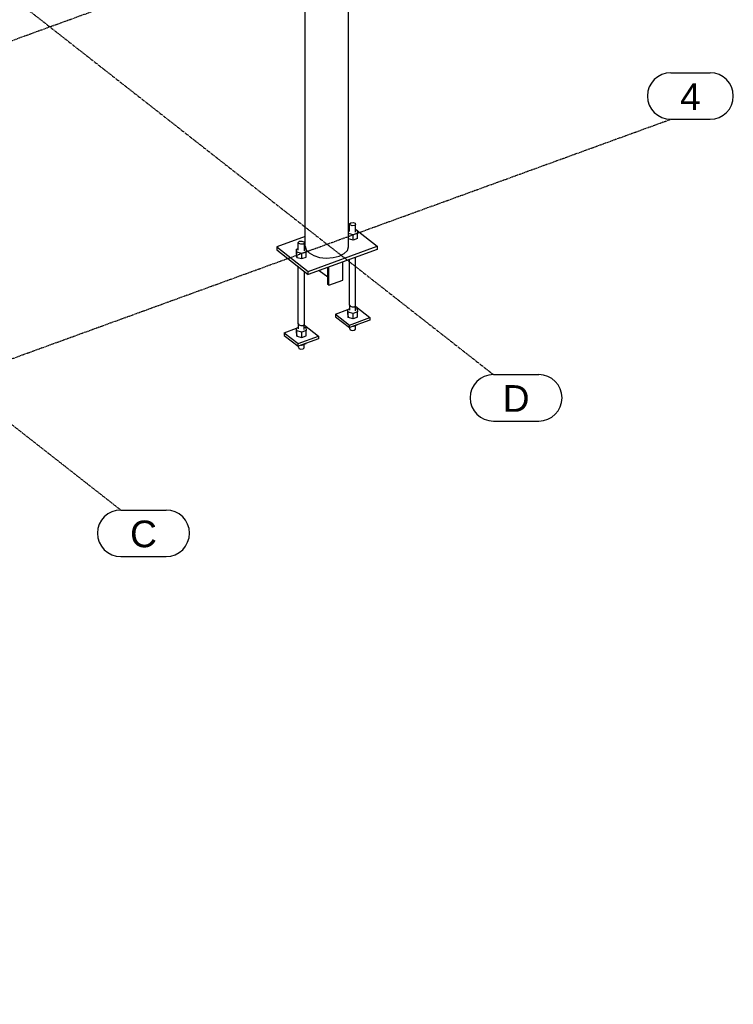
# Model space of a CAD drawing. Header units: millimetres. Extents: x 25 to 224619, y 20 to 11454.
# Tile 86 of 105: x 205079 to 207380, y 711 to 3886. Entities that reach past the tile are written whole.
import ezdxf

# ---------------------------------------------------------------- set-up
doc = ezdxf.new("R2010")
doc.units = ezdxf.units.MM
doc.linetypes.add('DXK_LINE_DOT3', pattern=[5.9187, 2.979, -0.9799, 0.9799, -0.9799])
doc.layers.add('ACIER_VISIBLE', color=7, linetype='Continuous')
doc.layers.add('MAILLAGE', color=7, linetype='Continuous')
doc.styles.add('Arial', font='arial.ttf', dxfattribs={"height": 0.2})

# ---------------------------------------------------------------- blocks, each defined once
blk = doc.blocks.new('GridLine-1649644-28267 - 28025')
at = {"layer": 'MAILLAGE', "color": 7, "linetype": 'DXK_LINE_DOT3'}
blk.add_line((198430.4, 1412.1), (206284.2, 4265.6), dxfattribs=at)
blk = doc.blocks.new('GridLine-1649644-29574 - 28025')
at = {"layer": 'MAILLAGE', "color": 7, "linetype": 'Continuous'}
for p, q in [((207178.5, 3714.8), (207305.3, 3714.8)), ((207178.5, 3564.8), (207305.3, 3564.8))]:
    blk.add_line(p, q, dxfattribs=at)
at = {"layer": 'MAILLAGE', "color": 7, "linetype": 'DXK_LINE_DOT3'}
blk.add_line((199324.7, 711.2), (207178.5, 3564.8), dxfattribs=at)
at = {"layer": 'MAILLAGE', "color": 7, "linetype": 'Continuous'}
for centre, start, end in [((207178.5, 3639.8), 90, 270), ((207305.3, 3639.8), 270, 90)]:
    blk.add_arc(centre, 75, start, end, dxfattribs=at)
at = {"layer": 'MAILLAGE', "color": 7, "linetype": 'Continuous', "style": 'Arial'}
blk.add_text('4', height=86, dxfattribs=at).set_placement((207208.5, 3594.8))
blk = doc.blocks.new('GridLine-1649644-35270 - 28025')
at = {"layer": 'MAILLAGE', "color": 7, "linetype": 'Continuous'}
for p, q in [((202031.7, 4983.6), (202178.4, 4983.6)), ((202031.7, 4833.6), (202178.4, 4833.6)), ((205404.7, 2305), (205551.4, 2305)), ((205404.7, 2155), (205551.4, 2155))]:
    blk.add_line(p, q, dxfattribs=at)
at = {"layer": 'MAILLAGE', "color": 7, "linetype": 'DXK_LINE_DOT3'}
blk.add_line((202178.4, 4833.6), (205404.7, 2305), dxfattribs=at)
at = {"layer": 'MAILLAGE', "color": 7, "linetype": 'Continuous'}
for centre, start, end in [((202031.7, 4908.6), 90, 270), ((202178.4, 4908.6), 270, 90), ((205404.7, 2230), 90, 270), ((205551.4, 2230), 270, 90)]:
    blk.add_arc(centre, 75, start, end, dxfattribs=at)
at = {"layer": 'MAILLAGE', "color": 7, "linetype": 'Continuous', "style": 'Arial'}
for p in [(202061.7, 4863.6), (205434.7, 2185)]:
    blk.add_text('C', height=86, dxfattribs=at).set_placement(p)
blk = doc.blocks.new('GridLine-1649644-35271 - 28025')
at = {"layer": 'MAILLAGE', "color": 7, "linetype": 'Continuous'}
for p, q in [((203233.4, 5420.2), (203380, 5420.2)), ((203233.4, 5270.2), (203380, 5270.2)), ((206606.4, 2741.6), (206753, 2741.6)), ((206606.4, 2591.6), (206753, 2591.6))]:
    blk.add_line(p, q, dxfattribs=at)
at = {"layer": 'MAILLAGE', "color": 7, "linetype": 'DXK_LINE_DOT3'}
blk.add_line((203380, 5270.2), (206606.4, 2741.6), dxfattribs=at)
at = {"layer": 'MAILLAGE', "color": 7, "linetype": 'Continuous'}
for centre, start, end in [((203233.4, 5345.2), 90, 270), ((203380, 5345.2), 270, 90), ((206606.4, 2666.6), 90, 270), ((206753, 2666.6), 270, 90)]:
    blk.add_arc(centre, 75, start, end, dxfattribs=at)
at = {"layer": 'MAILLAGE', "color": 7, "linetype": 'Continuous', "style": 'Arial'}
for p in [(203263.4, 5300.2), (206636.4, 2621.6)]:
    blk.add_text('D', height=86, dxfattribs=at).set_placement(p)
blk = doc.blocks.new('Part-1649644-29494 - 28025')
at = {"layer": 'ACIER_VISIBLE', "color": 136, "linetype": 'Continuous'}
for p, q in [((206139.7, 3206.6), (206142.7, 3207.7)), ((206162.3, 3208), (206166.8, 3206.8)), ((206166.8, 3206.8), (206168.1, 3197.6)), ((206153.8, 3192.4), (206139.7, 3196)), ((206153.8, 3175.5), (206139.7, 3179.1)), ((206168.1, 3197.6), (206153.8, 3192.4)), ((206153.8, 3175.5), (206153.8, 3192.4)), ((206168.1, 3180.7), (206153.8, 3175.5)), ((206168.1, 3180.7), (206168.1, 3197.6))]:
    blk.add_line(p, q, dxfattribs=at)
blk = doc.blocks.new('Part-1649644-29496 - 28025')
at = {"layer": 'ACIER_VISIBLE', "color": 136, "linetype": 'Continuous'}
for p, q in [((205931.6, 2876.5), (205971.6, 2891.1)), ((205996.5, 2900.1), (205997.7, 2900.6)), ((205997.7, 2900.6), (206042.8, 2865.3)), ((205931.6, 2876.5), (205931.6, 2868.1)), ((205931.6, 2876.5), (205976.6, 2841.3)), ((205931.6, 2868.1), (205976.6, 2832.8)), ((205976.6, 2841.3), (206042.8, 2865.3)), ((206042.8, 2865.3), (206042.8, 2856.8)), ((206042.8, 2856.8), (205976.6, 2832.8)), ((205976.6, 2832.8), (205976.6, 2841.3))]:
    blk.add_line(p, q, dxfattribs=at)
blk = doc.blocks.new('Part-1649644-29490 - 28025')
at = {"layer": 'ACIER_VISIBLE', "color": 136, "linetype": 'Continuous'}
for p, q in [((206161.8, 2960.2), (206163.1, 2960.6)), ((206163.1, 2960.6), (206208.1, 2925.3)), ((206096.9, 2936.6), (206136.9, 2951.1)), ((206096.9, 2936.6), (206096.9, 2928.1)), ((206096.9, 2936.6), (206142, 2901.3)), ((206096.9, 2928.1), (206142, 2892.9)), ((206142, 2901.3), (206208.1, 2925.3)), ((206208.1, 2925.3), (206208.1, 2916.9)), ((206208.1, 2916.9), (206142, 2892.9)), ((206142, 2892.9), (206142, 2901.3))]:
    blk.add_line(p, q, dxfattribs=at)
blk = doc.blocks.new('Part-1649644-29489 - 28025')
at = {"color": 136, "linetype": 'Continuous'}
for p, q in [((206142.7, 3228), (206146.9, 3231.4)), ((206144.2, 3224), (206142.7, 3228)), ((206142.7, 3202.6), (206142.7, 3228)), ((206150.6, 3221.7), (206144.2, 3224)), ((206146.9, 3231.4), (206154.4, 3232.2)), ((206158.1, 3222.6), (206150.6, 3221.7)), ((206154.4, 3232.2), (206160.8, 3230)), ((206162.3, 3226), (206158.1, 3222.6)), ((206160.8, 3230), (206162.3, 3226)), ((206162.3, 3200.6), (206162.3, 3226)), ((206142.7, 2965.8), (206142.7, 3113)), ((206162.3, 2963.8), (206162.3, 3120.1)), ((206142.7, 2965.8), (206144.2, 2961.8)), ((206143.2, 2948.8), (206143.2, 2964.5)), ((206144.2, 2961.8), (206150.6, 2959.6)), ((206150.6, 2959.6), (206158.1, 2960.4)), ((206158.1, 2960.4), (206162.3, 2963.8)), ((206161.8, 2946.9), (206161.8, 2963.4)), ((206143.2, 2889.6), (206143.2, 2893.3)), ((206143.2, 2889.6), (206144.7, 2885.8)), ((206161.8, 2887.7), (206161.8, 2899.3)), ((206144.7, 2885.8), (206150.7, 2883.7)), ((206150.7, 2883.7), (206157.9, 2884.5)), ((206157.9, 2884.5), (206161.8, 2887.7))]:
    blk.add_line(p, q, dxfattribs=at)
blk = doc.blocks.new('Part-1649644-29493 - 28025')
at = {"layer": 'ACIER_VISIBLE', "color": 136, "linetype": 'Continuous'}
for p, q in [((206136.9, 2951.9), (206143.2, 2954.2)), ((206161.8, 2954.4), (206166.8, 2953.1)), ((206166.8, 2953.1), (206168.1, 2943.9)), ((206136.9, 2935), (206136.9, 2951.9)), ((206138.2, 2942.7), (206136.9, 2951.9)), ((206136.9, 2935), (206138.2, 2925.8)), ((206138.2, 2925.8), (206138.2, 2942.7)), ((206153.8, 2938.7), (206138.2, 2942.7)), ((206153.8, 2921.8), (206138.2, 2925.8)), ((206168.1, 2943.9), (206153.8, 2938.7)), ((206153.8, 2921.8), (206153.8, 2938.7)), ((206168.1, 2927), (206153.8, 2921.8)), ((206168.1, 2927), (206168.1, 2943.9))]:
    blk.add_line(p, q, dxfattribs=at)
blk = doc.blocks.new('Part-1649644-29386 - 28025')
at = {"layer": 'ACIER_VISIBLE', "color": 136, "linetype": 'Continuous'}
for p, q in [((206000, 4399.7), (206000, 4727.1)), ((206002.8, 4717.8), (206002.2, 4720.4)), ((206003.5, 4717), (206002.8, 4717.8)), ((206026, 4699.4), (206027.1, 4698.8)), ((206027.1, 4698.8), (206031.4, 4697.5)), ((206123.9, 4704.8), (206125.1, 4705.4)), ((206125.1, 4705.4), (206127.4, 4707.7)), ((206134.1, 4714.2), (206135.6, 4715.6)), ((206135.6, 4715.6), (206136.4, 4717.9)), ((206138.8, 4724.8), (206139.7, 4727.1)), ((206139.7, 4727.1), (206139.3, 4728.7)), ((206139.7, 3153.5), (206139.7, 4727.1)), ((206043.5, 4693.9), (206046.2, 4693.1)), ((206046.2, 4693.1), (206050.6, 4692.7)), ((206063.4, 4691.4), (206067.7, 4691)), ((206067.7, 4691), (206070.8, 4691.2)), ((206084.6, 4692.1), (206089.4, 4692.4)), ((206089.4, 4692.4), (206090.9, 4692.8)), ((206000, 3155.8), (206000, 4331.3)), ((206000, 3155.8), (206002.8, 3144.2)), ((206002.8, 3144.2), (206012.1, 3133.7)), ((206135.6, 3142.1), (206139.7, 3153.5)), ((206012.1, 3133.7), (206027.1, 3125.2)), ((206027.1, 3125.2), (206046.2, 3119.6)), ((206046.2, 3119.6), (206067.7, 3117.4)), ((206067.7, 3117.4), (206089.4, 3118.9)), ((206089.4, 3118.9), (206109.2, 3123.9)), ((206109.2, 3123.9), (206125.1, 3131.8)), ((206125.1, 3131.8), (206135.6, 3142.1))]:
    blk.add_line(p, q, dxfattribs=at)
blk = doc.blocks.new('Part-1649644-29487 - 28025')
at = {"layer": 'ACIER_VISIBLE', "color": 136, "linetype": 'Continuous'}
for p, q in [((206139.7, 3227.9), (206142.7, 3225.6)), ((206162.3, 3210.2), (206166.5, 3206.9)), ((206166.9, 3206.6), (206232, 3155.6)), ((206000, 3187.3), (205907.7, 3153.7)), ((205907.7, 3153.7), (205907.7, 3143.6)), ((205907.7, 3153.7), (206008.8, 3074.5)), ((205907.7, 3143.6), (206008.8, 3064.3)), ((206008.8, 3074.5), (206232, 3155.6)), ((206232, 3145.4), (206008.8, 3064.3)), ((206232, 3155.6), (206232, 3145.4)), ((206008.8, 3064.3), (206008.8, 3074.5))]:
    blk.add_line(p, q, dxfattribs=at)
blk = doc.blocks.new('Part-1649644-29492 - 28025')
at = {"layer": 'ACIER_VISIBLE', "color": 136, "linetype": 'Continuous'}
for p, q in [((206153.8, 2896.4), (206152.5, 2896.7)), ((206168.1, 2901.6), (206153.8, 2896.4)), ((206153.8, 2896.4), (206153.8, 2897.2)), ((206168.1, 2901.6), (206168.1, 2902.4))]:
    blk.add_line(p, q, dxfattribs=at)
blk = doc.blocks.new('Part-1649644-29495 - 28025')
at = {"color": 136, "linetype": 'Continuous'}
for p, q in [((205977.4, 3167.9), (205981.6, 3171.3)), ((205978.9, 3163.9), (205977.4, 3167.9)), ((205977.4, 3142.5), (205977.4, 3167.9)), ((205985.3, 3161.7), (205978.9, 3163.9)), ((205981.6, 3171.3), (205989.1, 3172.2)), ((205992.8, 3162.5), (205985.3, 3161.7)), ((205989.1, 3172.2), (205995.5, 3169.9)), ((205997, 3165.9), (205992.8, 3162.5)), ((205995.5, 3169.9), (205997, 3165.9)), ((205997, 3140.5), (205997, 3165.9)), ((205977.4, 2905.7), (205977.4, 3089)), ((205997, 2903.7), (205997, 3073.6)), ((205977.4, 2905.7), (205978.9, 2901.7)), ((205977.9, 2888.8), (205977.9, 2904.5)), ((205978.9, 2901.7), (205985.3, 2899.5)), ((205985.3, 2899.5), (205992.8, 2900.3)), ((205992.8, 2900.3), (205997, 2903.7)), ((205996.5, 2886.9), (205996.5, 2903.3)), ((205977.9, 2829.6), (205977.9, 2833.2)), ((205977.9, 2829.6), (205979.3, 2825.8)), ((205979.3, 2825.8), (205985.4, 2823.6)), ((205992.5, 2824.4), (205996.5, 2827.7)), ((205996.5, 2827.7), (205996.5, 2839.2)), ((205985.4, 2823.6), (205992.5, 2824.4))]:
    blk.add_line(p, q, dxfattribs=at)
blk = doc.blocks.new('Part-1649644-29498 - 28025')
at = {"layer": 'ACIER_VISIBLE', "color": 136, "linetype": 'Continuous'}
for p, q in [((205987.2, 2836.6), (205988.5, 2836.3)), ((205988.5, 2836.3), (206002.8, 2841.5)), ((205988.5, 2836.3), (205988.5, 2837.1)), ((206002.8, 2841.5), (206002.8, 2842.3))]:
    blk.add_line(p, q, dxfattribs=at)
blk = doc.blocks.new('Part-1649644-29499 - 28025')
at = {"layer": 'ACIER_VISIBLE', "color": 136, "linetype": 'Continuous'}
for p, q in [((205971.6, 2891.8), (205977.9, 2894.1)), ((205971.6, 2874.9), (205971.6, 2891.8)), ((205972.9, 2882.6), (205971.6, 2891.8)), ((205996.5, 2894.3), (206001.5, 2893)), ((206001.5, 2893), (206002.8, 2883.8)), ((205971.6, 2874.9), (205972.9, 2865.7)), ((205972.9, 2865.7), (205972.9, 2882.6)), ((205988.5, 2878.6), (205972.9, 2882.6)), ((205972.9, 2865.7), (205988.5, 2861.7)), ((206002.8, 2883.8), (205988.5, 2878.6)), ((205988.5, 2861.7), (205988.5, 2878.6)), ((205988.5, 2861.7), (206002.8, 2866.9)), ((206002.8, 2866.9), (206002.8, 2883.8))]:
    blk.add_line(p, q, dxfattribs=at)
blk = doc.blocks.new('Part-1649644-29500 - 28025')
at = {"layer": 'ACIER_VISIBLE', "color": 136, "linetype": 'Continuous'}
for p, q in [((205971.6, 3145.6), (205977.4, 3147.7)), ((205971.6, 3128.6), (205971.6, 3145.6)), ((205972.9, 3136.3), (205971.6, 3145.6)), ((205997, 3147.9), (206001.5, 3146.7)), ((206001.5, 3146.7), (206002.8, 3137.5)), ((205971.6, 3128.6), (205972.9, 3119.4)), ((205972.9, 3119.4), (205972.9, 3136.3)), ((205988.5, 3132.3), (205972.9, 3136.3)), ((205972.9, 3119.4), (205988.5, 3115.4)), ((206002.8, 3137.5), (205988.5, 3132.3)), ((205988.5, 3115.4), (205988.5, 3132.3)), ((205988.5, 3115.4), (206002.8, 3120.6)), ((206002.8, 3120.6), (206002.8, 3137.5))]:
    blk.add_line(p, q, dxfattribs=at)
blk = doc.blocks.new('Part-1649644-29501 - 28025')
at = {"layer": 'ACIER_VISIBLE', "color": 136, "linetype": 'Continuous'}
for p, q in [((206072.1, 3032.1), (206072.1, 3087.3)), ((206075.3, 3029.6), (206075.3, 3088.5)), ((206120.7, 3046.1), (206120.7, 3105)), ((206045, 3077.5), (206072.1, 3056.3)), ((206075.3, 3029.6), (206072.1, 3032.1)), ((206075.3, 3029.6), (206120.7, 3046.1))]:
    blk.add_line(p, q, dxfattribs=at)

msp = doc.modelspace()

# ---------------------------------------------------------------- block references
for name in ['GridLine-1649644-35271 - 28025', 'GridLine-1649644-35270 - 28025', 'Part-1649644-29386 - 28025', 'GridLine-1649644-28267 - 28025', 'GridLine-1649644-29574 - 28025', 'Part-1649644-29487 - 28025', 'Part-1649644-29494 - 28025', 'Part-1649644-29489 - 28025', 'Part-1649644-29500 - 28025', 'Part-1649644-29495 - 28025', 'Part-1649644-29501 - 28025', 'Part-1649644-29490 - 28025', 'Part-1649644-29493 - 28025', 'Part-1649644-29496 - 28025', 'Part-1649644-29499 - 28025', 'Part-1649644-29492 - 28025', 'Part-1649644-29498 - 28025']:
    msp.add_blockref(name, (0, 0))

doc.saveas('drawing.dxf')
